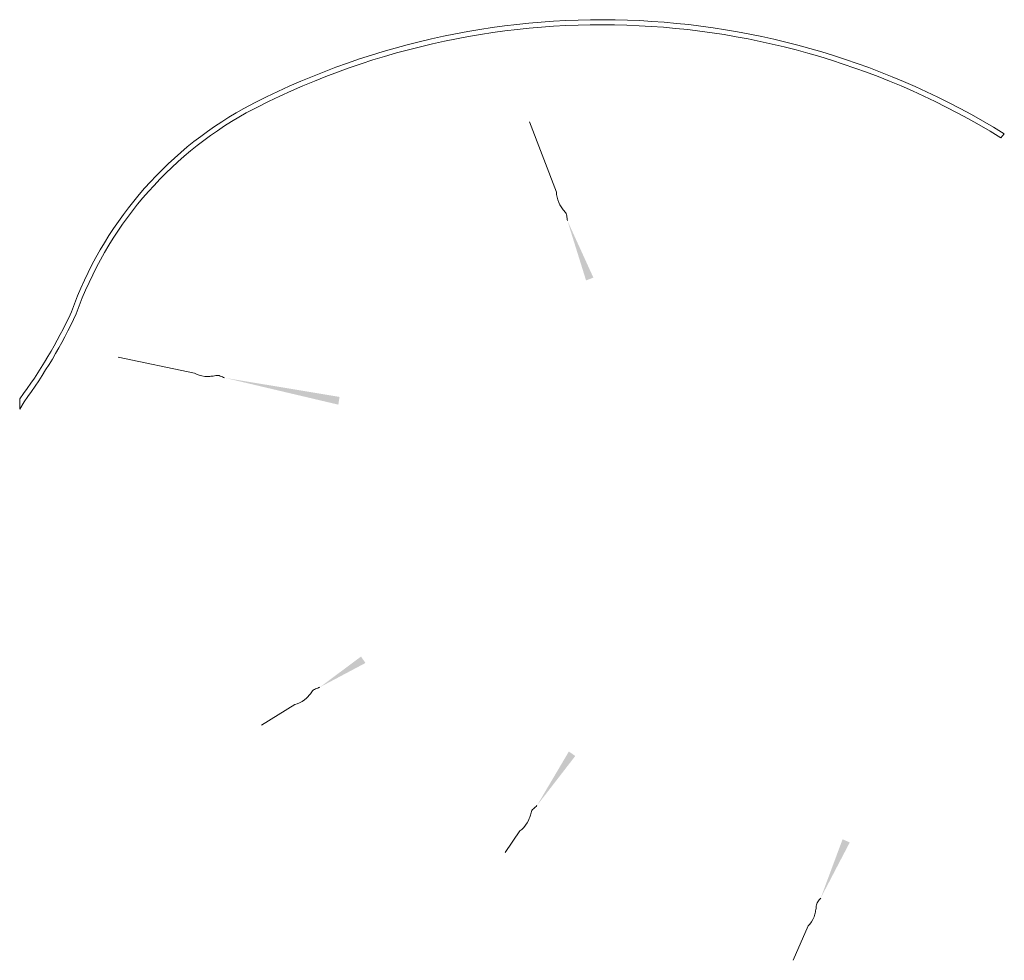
# Model space of a CAD drawing. Header units: millimetres. Extents: x 833220848 to 834439174, y 817676276 to 818025844.
# Tile 14 of 33: x 834197935 to 834222097, y 817907398 to 817930477. Entities that reach past the tile are written whole.
import ezdxf

# ---------------------------------------------------------------- set-up
doc = ezdxf.new("R2010")
doc.units = ezdxf.units.MM
doc.header["$LTSCALE"] = 1000
doc.header["$MEASUREMENT"] = 0
doc.layers.add('01_Base_Plan', color=5, linetype='Continuous', lineweight=5)
doc.layers.add('VPA319 Door-Marks', color=3, linetype='Continuous', lineweight=13)

msp = doc.modelspace()

# ---------------------------------------------------------------- linework, layer by layer
at = {"layer": '01_Base_Plan'}
for p, q in [((834211106.57, 817926248.06), (834210445.92, 817927971.97)), ((834202223.17, 817921804.18), (834200349.6, 817922197.9)), ((834204686.76, 817913671.27), (834203872.4, 817913168.13)), ((834210208.74, 817910574.4), (834209850.58, 817910045.14)), ((834217287.53, 817908241.86), (834216912.74, 817907398.28))]:
    msp.add_line(p, q, dxfattribs=at)
at = {"layer": '01_Base_Plan', "flags": 128}
for points in [[(834211374.76, 817925548.65), (834211370.89, 817925577.25), (834211366.09, 817925605.48), (834211362.22, 817925634.08), (834211358.35, 817925662.68), (834211354.48, 817925691.28), (834211345.96, 817925718.03), (834211330.95, 817925742.18), (834211312.21, 817925764.86), (834211292.18, 817925788.09), (834211273.45, 817925810.76), (834211257.5, 817925834.55), (834211241.56, 817925858.33), (834211225.61, 817925882.12), (834211209.67, 817925905.9), (834211193.35, 817925930.62), (834211161.84, 817925988.03), (834211138.69, 817926054.16), (834211122.05, 817926122.88), (834211110.6, 817926189.37), (834211106.57, 817926248.06)], [(834202963.5, 817921690.11), (834202936.75, 817921700.93), (834202909.85, 817921710.77), (834202883.1, 817921721.59), (834202856.35, 817921732.42), (834202829.59, 817921743.25), (834202802.14, 817921749.12), (834202773.72, 817921748.06), (834202744.74, 817921743.05), (834202714.63, 817921737.18), (834202685.65, 817921732.16), (834202657.09, 817921730.11), (834202628.53, 817921728.06), (834202599.96, 817921726.02), (834202571.4, 817921723.97), (834202541.85, 817921722.06), (834202476.37, 817921723.18), (834202407.47, 817921735.89), (834202339.54, 817921755.53), (834202276.12, 817921778.57), (834202223.17, 817921804.18)], [(834205301.73, 817914098.95), (834205274.88, 817914088.35), (834205248.62, 817914076.94), (834205221.77, 817914066.34), (834205194.93, 817914055.74), (834205168.08, 817914045.14), (834205144.15, 817914030.48), (834205124.29, 817914010.12), (834205106.75, 817913986.51), (834205088.98, 817913961.5), (834205071.45, 817913937.89), (834205052.17, 817913916.71), (834205032.89, 817913895.54), (834205013.61, 817913874.37), (834204994.33, 817913853.2), (834204974.23, 817913831.45), (834204926.02, 817913787.12), (834204867.35, 817913748.83), (834204804.6, 817913716.23), (834204742.78, 817913689.21), (834204686.76, 817913671.27)], [(834210628.43, 817911194.85), (834210607.21, 817911175.29), (834210586.82, 817911155.19), (834210565.59, 817911135.63), (834210544.36, 817911116.08), (834210523.13, 817911096.52), (834210506.09, 817911074.22), (834210494.89, 817911048.08), (834210487.03, 817911019.73), (834210479.46, 817910990.01), (834210471.61, 817910961.66), (834210461.24, 817910934.97), (834210450.88, 817910908.27), (834210440.52, 817910881.58), (834210430.15, 817910854.88), (834210419.24, 817910827.35), (834210390.23, 817910768.64), (834210349.28, 817910711.79), (834210302.48, 817910658.78), (834210254.54, 817910611.31), (834210208.74, 817910574.4)], [(834217591.54, 817908926.46), (834217574.08, 817908903.48), (834217557.54, 817908880.1), (834217540.09, 817908857.11), (834217522.63, 817908834.13), (834217505.18, 817908811.15), (834217492.32, 817908786.19), (834217485.89, 817908758.49), (834217483.14, 817908729.2), (834217480.92, 817908698.61), (834217478.18, 817908669.33), (834217472.67, 817908641.22), (834217467.16, 817908613.12), (834217461.66, 817908585.02), (834217456.15, 817908556.92), (834217450.25, 817908527.9), (834217432.02, 817908465), (834217401.71, 817908401.83), (834217364.97, 817908341.41), (834217326.12, 817908286.25), (834217287.53, 817908241.86)]]:
    msp.add_lwpolyline(points, dxfattribs=at)
at = {"layer": '01_Base_Plan'}
for points in [[(834211374.76, 817925548.65), (834211833.45, 817924080.08), (834212012.9, 817924148.42)], [(834202963.5, 817921690.11), (834205754.4, 817921031.35), (834205784.08, 817921221.06)], [(834205301.73, 817914098.95), (834206420.16, 817914693.26), (834206310.88, 817914851.15)], [(834210628.43, 817911194.85), (834211569.49, 817912412.01), (834211410.68, 817912519.96)], [(834217591.54, 817908926.46), (834218303.81, 817910290.19), (834218128.49, 817910368.52)]]:
    msp.add_solid(points, dxfattribs=at)
at = {"layer": 'VPA319 Door-Marks', "ltscale": 500}
msp.add_lwpolyline([(834197940.97, 817921175.6), (834197935.39, 817920917.9), (834198041.65, 817921101.5, 0.04966652), (834199323.9, 817923262.8, -0.18169327), (834203492.91, 817928190.54, -0.26512582), (834222015.5, 817927581.62), (834222096.72, 817927678.41, 0.26541352), (834203433.04, 817928300.28, 0.18172706), (834199206.17, 817923304.8, -0.04921029), (834197940.97, 817921175.6)], format="xyb", dxfattribs=at)

doc.saveas('drawing.dxf')
